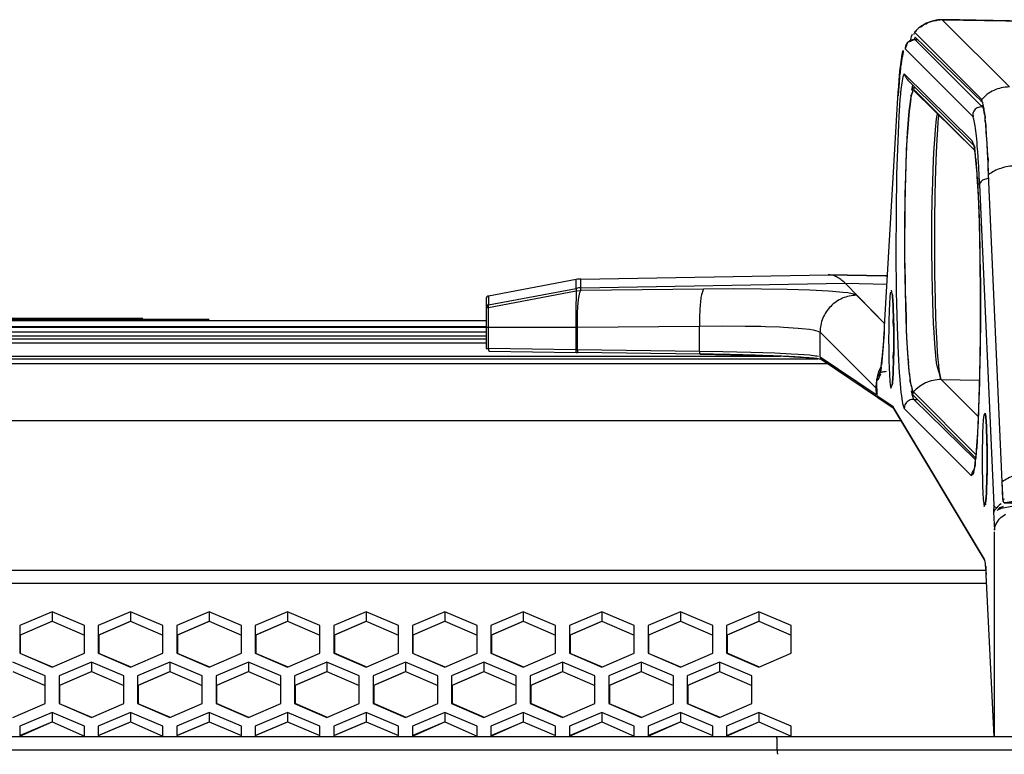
# Model space of a CAD drawing. Header units: millimetres. Extents: x -789 to 806, y 40 to 243.
# Tile 22 of 27: x 523 to 630, y 161 to 241. Entities that reach past the tile are written whole.
import ezdxf

# ---------------------------------------------------------------- set-up
doc = ezdxf.new("R2010")
doc.units = ezdxf.units.MM

# ---------------------------------------------------------------- blocks, each defined once
blk = doc.blocks.new('Abdeckung-1__10', base_point=(618.44, 55.22))
at = {"color": 7, "linetype": 'Continuous'}
for p, q in [((618.81, 236.52), (618.91, 237.11)), ((618.69, 235.57), (618.71, 235.74)), ((618.71, 235.74), (618.81, 236.52)), ((618.52, 233.66), (618.61, 234.79)), ((618.44, 232.36), (618.51, 233.41))]:
    blk.add_line(p, q, dxfattribs=at)
blk = doc.blocks.new('Abdeckung-2__14', base_point=(616.12, 55.22))
at = {"color": 7, "linetype": 'Continuous'}
for p, q in [((619.46, 238.35), (619.23, 237.68)), ((620.28, 238.68), (619.46, 238.35)), ((620.64, 238.66), (620.28, 238.68)), ((618.87, 236.66), (618.79, 236.04)), ((618.81, 236.52), (618.91, 237.11)), ((618.92, 236.87), (618.87, 236.66)), ((618.99, 237.3), (618.92, 236.87)), ((619.01, 237.5), (618.99, 237.3)), ((618.61, 234.79), (618.69, 235.57)), ((618.71, 235.74), (618.68, 235.05)), ((618.69, 235.57), (618.71, 235.74)), ((618.71, 235.74), (618.81, 236.52)), ((618.79, 236.04), (618.71, 235.74)), ((618.52, 233.66), (618.61, 234.79)), ((618.61, 234.79), (618.57, 233.89)), ((618.68, 235.05), (618.61, 234.79)), ((618.44, 232.36), (618.52, 233.66)), ((618.52, 233.66), (618.48, 232.58)), ((618.57, 233.89), (618.52, 233.66)), ((619.51, 234.29), (619.66, 234.13)), ((619.51, 234.29), (626.68, 227.19)), ((617, 207.65), (618.44, 232.36)), ((626.68, 227.19), (626.49, 227.72)), ((626.76, 227), (626.63, 227.39)), ((626.84, 226.11), (626.68, 227.19)), ((626.68, 227.19), (626.76, 227)), ((626.84, 226.11), (626.76, 227)), ((626.85, 225.98), (626.84, 226.11)), ((626.85, 225.98), (626.84, 226.11)), ((627.01, 224.14), (626.85, 225.98)), ((626.91, 225.7), (626.85, 225.98)), ((627.01, 224.14), (626.91, 225.7)), ((627.03, 223.86), (627.01, 224.14)), ((627.03, 223.86), (627.01, 224.14)), ((627.15, 221.74), (627.03, 223.86)), ((627.07, 223.62), (627.03, 223.86)), ((627.15, 221.74), (627.07, 223.62)), ((627.19, 220.82), (627.15, 221.74)), ((627.19, 220.82), (627.15, 221.74)), ((627.26, 218.88), (627.19, 220.82)), ((627.22, 220.64), (627.19, 220.82)), ((627.26, 218.88), (627.22, 220.64)), ((627.35, 215.09), (627.26, 218.88)), ((627.29, 218.63), (627.26, 218.88)), ((627.35, 215.09), (627.29, 218.63)), ((627.39, 210.83), (627.35, 215.09)), ((627.41, 212.19), (627.35, 215.09)), ((627.41, 208.66), (627.41, 212.19)), ((617.82, 211.16), (617.78, 211.38)), ((617.84, 210.98), (617.82, 211.16)), ((617.82, 211.16), (617.84, 210.98)), ((617.89, 210.36), (617.84, 210.98)), ((617.84, 210.98), (617.89, 210.36)), ((617.91, 209.99), (617.89, 210.36)), ((617.89, 210.36), (617.91, 209.99)), ((617.93, 209.54), (617.91, 209.99)), ((617.91, 209.99), (617.93, 209.54)), ((627.38, 206.48), (627.39, 210.83)), ((617.96, 208.55), (617.93, 209.54)), ((617.93, 209.54), (617.96, 208.55)), ((617.98, 207.43), (617.96, 208.55)), ((617.96, 208.55), (617.98, 207.43)), ((627.39, 205.14), (627.41, 208.66)), ((616.89, 205.59), (616.98, 206.85)), ((616.98, 206.85), (617, 207.65)), ((617.99, 206.22), (617.98, 207.43)), ((617.98, 207.43), (617.99, 206.22)), ((617.98, 205.02), (617.99, 206.22)), ((617.99, 206.22), (617.98, 205.02)), ((627.32, 202.35), (627.38, 206.48)), ((616.78, 204.28), (616.83, 205.14)), ((616.83, 205.14), (616.88, 205.45)), ((616.88, 205.45), (616.89, 205.59)), ((617.96, 203.9), (617.98, 205.02)), ((617.98, 205.02), (617.96, 203.9)), ((627.32, 202.35), (627.39, 205.14)), ((616.68, 203.45), (616.73, 203.84)), ((616.73, 203.84), (616.78, 204.28)), ((617.93, 202.91), (617.96, 203.9)), ((617.96, 203.9), (617.93, 202.91)), ((616.54, 202.63), (616.35, 202.55)), ((616.54, 202.63), (616.62, 202.9)), ((616.62, 202.9), (616.65, 203.17)), ((616.65, 203.17), (616.64, 203.31)), ((617.91, 202.46), (617.93, 202.91)), ((617.93, 202.91), (617.91, 202.46)), ((616.18, 202.09), (616.12, 201.73)), ((616.12, 201.73), (616.15, 200.12)), ((616.22, 202.38), (616.18, 202.09)), ((616.36, 202.4), (616.22, 202.38)), ((616.56, 202.46), (616.44, 202.21)), ((616.44, 202.21), (616.56, 202.46)), ((617.82, 201.29), (617.84, 201.47)), ((617.84, 201.47), (617.82, 201.29)), ((617.84, 201.47), (617.89, 202.09)), ((617.89, 202.09), (617.84, 201.47)), ((617.89, 202.09), (617.91, 202.46)), ((617.91, 202.46), (617.89, 202.09)), ((627.21, 198.73), (627.32, 202.35)), ((627.21, 198.73), (627.32, 201.56)), ((627.32, 201.56), (627.32, 202.35)), ((617.67, 200.94), (617.82, 201.29)), ((616.15, 200.12), (616.3, 199.86)), ((617.98, 198.76), (616.3, 199.86)), ((627.87, 182.25), (617.98, 198.76)), ((627.13, 196.95), (627.21, 198.73)), ((627.16, 197.14), (627.21, 198.73)), ((627.95, 197.87), (627.89, 198.24)), ((627.95, 197.87), (627.89, 198.24)), ((627.89, 198.24), (627.95, 197.87)), ((627.99, 197.27), (627.95, 197.87)), ((627.95, 197.87), (627.99, 197.27)), ((628.02, 196.87), (627.99, 197.27)), ((627.99, 197.27), (628.02, 196.87)), ((627.08, 196.1), (627.13, 196.95)), ((627.08, 196.1), (627.13, 196.95)), ((627.13, 196.95), (627.16, 197.14)), ((628.04, 196.48), (628.02, 196.87)), ((628.02, 196.87), (628.04, 196.48)), ((628.07, 195.51), (628.04, 196.48)), ((628.04, 196.48), (628.07, 195.51)), ((626.95, 194.25), (627.08, 196.1)), ((627, 194.5), (627.08, 196.1)), ((628.09, 194.41), (628.07, 195.51)), ((628.07, 195.51), (628.09, 194.41)), ((626.85, 193.2), (626.93, 193.99)), ((626.9, 193.39), (626.93, 193.99)), ((626.93, 193.99), (626.95, 194.25)), ((626.93, 193.99), (626.95, 194.25)), ((626.95, 194.25), (627, 194.5)), ((628.1, 193.22), (628.09, 194.41)), ((628.09, 194.41), (628.1, 193.22)), ((626.76, 192.48), (626.85, 193.2)), ((626.82, 192.62), (626.85, 193.2)), ((626.85, 193.2), (626.9, 193.39)), ((628.09, 192.04), (628.1, 193.22)), ((628.1, 193.22), (628.09, 192.04)), ((626.53, 191.98), (626.64, 191.81)), ((626.64, 191.81), (626.76, 192.48)), ((626.71, 192.19), (626.82, 192.62)), ((628.07, 190.94), (628.09, 192.04)), ((628.09, 192.04), (628.07, 190.94)), ((628.04, 189.97), (628.07, 190.94)), ((628.07, 190.94), (628.04, 189.97)), ((628.02, 189.58), (628.04, 189.97)), ((628.04, 189.97), (628.02, 189.58)), ((627.93, 188.45), (627.99, 189.18)), ((627.99, 189.18), (627.97, 188.62)), ((627.99, 189.18), (628.02, 189.58)), ((628.02, 189.58), (627.99, 189.18)), ((627.78, 188.14), (627.93, 188.45)), ((627.93, 188.45), (627.92, 188.31)), ((627.92, 188.31), (627.93, 188.45)), ((628.89, 188.11), (628.81, 188.27)), ((629.16, 187.99), (628.89, 188.11)), ((629.44, 187.98), (629.82, 188.14)), ((629.44, 187.98), (629.66, 188.07)), ((629.66, 188.07), (629.44, 187.98)), ((629.82, 188.14), (629.66, 188.07)), ((628.87, 185.4), (628.87, 163.22)), ((627.94, 181.66), (627.94, 181.52)), ((627.94, 181.52), (627.97, 181.18)), ((627.97, 181.18), (627.99, 180.77)), ((628.87, 163.22), (627.99, 180.77))]:
    blk.add_line(p, q, dxfattribs=at)
at = {"color": 1, "linetype": 'Continuous'}
for p, q in [((619.23, 237.68), (626.6, 230.31)), ((627.55, 231.41), (620.28, 238.68)), ((620.28, 238.68), (620.64, 238.66)), ((618.91, 237.11), (619.01, 237.5)), ((618.98, 234.64), (618.85, 233.98)), ((619.03, 234.83), (618.98, 234.64)), ((619.1, 234.97), (619.03, 234.83)), ((626.49, 227.72), (619.1, 234.97)), ((618.85, 233.98), (618.76, 233.26)), ((619.94, 233.22), (620.05, 233.73)), ((617, 207.65), (618.44, 232.36)), ((618.68, 232.46), (618.66, 232.2)), ((618.76, 233.26), (618.68, 232.46)), ((618.66, 232.2), (618.53, 230.35)), ((618.53, 230.35), (618.49, 229.5)), ((618.49, 229.5), (618.41, 227.72)), ((618.41, 227.72), (618.3, 224.1)), ((618.3, 224.1), (618.23, 219.97)), ((627.28, 222.99), (628.81, 188.27)), ((618.23, 219.97), (618.22, 215.63)), ((618.22, 215.63), (618.26, 211.36)), ((617.61, 211.24), (617.56, 210.77)), ((617.78, 211.38), (617.61, 211.24)), ((617.78, 211.38), (617.73, 211.56)), ((618.26, 211.36), (618.35, 207.57)), ((617.52, 210.12), (617.48, 209.33)), ((617.56, 210.77), (617.52, 210.12)), ((617.48, 209.33), (617.45, 208.25)), ((617.45, 208.25), (617.44, 207.28)), ((617.94, 208.08), (617.96, 208.69)), ((617.98, 207.43), (617.94, 208.08)), ((617.44, 207.28), (617.43, 206.22)), ((617.99, 206.22), (617.98, 207.43)), ((618.35, 207.57), (618.42, 205.63)), ((617.43, 206.22), (617.44, 205.17)), ((617.98, 205.02), (617.99, 206.22)), ((617.44, 205.17), (617.46, 203.96)), ((617.94, 204.37), (617.98, 205.02)), ((618.42, 205.63), (618.46, 204.71)), ((618.46, 204.71), (618.58, 202.59)), ((617.46, 203.96), (617.48, 203.12)), ((617.96, 203.9), (617.94, 204.37)), ((617.48, 203.12), (617.51, 202.45)), ((618.58, 202.59), (618.6, 202.31)), ((617.51, 202.45), (617.56, 201.68)), ((617.56, 201.68), (617.6, 201.29)), ((618.6, 202.31), (618.76, 200.48)), ((617.6, 201.29), (617.67, 200.94)), ((618.76, 200.48), (618.78, 200.34)), ((620.01, 200.15), (619.92, 200.64)), ((617.94, 198.91), (616.15, 200.12)), ((618.78, 200.34), (618.94, 199.27)), ((620.17, 199.73), (620.01, 200.15)), ((620.17, 199.73), (620.54, 199.71)), ((626.85, 193.2), (620.17, 199.73)), ((627.81, 182.44), (617.94, 198.91)), ((618.94, 199.27), (619.12, 198.74)), ((619.12, 198.74), (626.39, 191.46)), ((627.89, 198.24), (627.73, 198.01)), ((627.68, 197.52), (627.64, 196.88)), ((627.73, 198.01), (627.68, 197.52)), ((627.64, 196.88), (627.6, 196.06)), ((627.58, 195.16), (627.56, 194.55)), ((627.6, 196.06), (627.58, 195.16)), ((628.07, 195.01), (628.07, 195.28)), ((627.56, 194.55), (627.56, 193.22)), ((628.09, 194.41), (628.07, 195.01)), ((628.1, 193.22), (628.09, 194.41)), ((627.56, 193.22), (627.56, 191.9)), ((628.09, 192.04), (628.1, 193.22)), ((627.56, 191.9), (627.58, 191.29)), ((628.07, 191.35), (628.09, 192.04)), ((626.39, 191.6), (626.58, 191.63)), ((626.58, 191.63), (626.64, 191.81)), ((627.58, 191.29), (627.6, 190.39)), ((628.07, 191.16), (628.07, 191.35)), ((627.6, 190.39), (627.63, 189.59)), ((627.63, 189.59), (627.68, 188.93)), ((627.68, 188.93), (627.72, 188.45)), ((627.72, 188.45), (627.78, 188.14)), ((628.81, 188.27), (628.79, 187.52)), ((629.24, 188.13), (629.16, 187.99)), ((629.18, 187.73), (629.64, 187.94)), ((629.45, 188.32), (629.24, 188.13)), ((629.31, 187.9), (629.44, 187.98)), ((629.61, 188.41), (629.45, 188.32)), ((629.64, 187.94), (630.75, 188.17)), ((628.79, 187.52), (628.88, 185.57)), ((629.03, 186.17), (629.41, 186.76)), ((629.41, 186.76), (629.57, 186.93)), ((629.57, 186.93), (630.08, 187.32)), ((628.88, 185.57), (628.93, 185.91)), ((628.93, 185.91), (629.03, 186.17)), ((628.87, 163.22), (627.99, 180.77))]:
    blk.add_line(p, q, dxfattribs=at)
for points in [[(620.28, 238.68), (620.01, 238.66), (619.76, 238.56), (619.54, 238.41), (619.37, 238.2), (619.26, 237.95), (619.23, 237.68)], [(619.1, 234.97), (619.18, 234.83), (619.29, 234.61), (619.36, 234.48), (619.51, 234.29)], [(627.55, 231.41), (627.28, 231.38), (627.03, 231.29), (626.81, 231.13), (626.65, 230.92), (626.55, 230.66), (626.6, 230.31)], [(627.28, 222.99), (627.18, 225.04), (627.06, 226.81), (626.93, 228.25), (626.79, 229.34), (626.66, 230.05), (626.6, 230.31)], [(628.33, 223.63), (628.07, 223.61), (627.82, 223.55), (627.61, 223.45), (627.44, 223.31), (627.32, 223.12), (627.28, 222.99)], [(617.18, 202.73), (616.91, 202.71), (616.68, 202.66), (616.46, 202.5), (616.27, 202.24), (616.16, 202), (616.12, 201.73)], [(616.12, 201.73), (616.24, 201.81), (616.44, 202.21)], [(620.17, 199.73), (619.9, 199.71), (619.65, 199.62), (619.43, 199.46), (619.26, 199.25), (619.16, 199), (619.12, 198.74)], [(626.71, 192.19), (626.61, 192.07), (626.48, 191.86), (626.42, 191.66), (626.39, 191.46)]]:
    blk.add_spline(points, degree=3, dxfattribs=at)
at = {"color": 7, "linetype": 'Continuous'}
for points in [[(616.44, 202.21), (616.59, 203.03), (616.74, 204.22), (616.88, 205.77), (617, 207.65)], [(629.16, 187.99), (628.9, 187.73), (628.79, 187.52)], [(627.99, 180.77), (627.96, 181.33), (627.92, 181.79), (627.88, 182.15), (627.81, 182.44)]]:
    blk.add_spline(points, degree=3, dxfattribs=at)
blk = doc.blocks.new('Griff-2__15', base_point=(619.15, 55.29))
at = {"color": 7, "linetype": 'Continuous'}
for p, q in [((620.47, 239.74), (620.74, 239.98)), ((620.74, 239.98), (620.9, 240.05)), ((620.9, 240.05), (621.35, 240.37)), ((621.35, 240.37), (621.49, 240.39)), ((621.49, 240.39), (621.67, 240.53)), ((621.67, 240.53), (622.02, 240.64)), ((622.02, 240.64), (622.38, 240.76)), ((622.38, 240.76), (622.63, 240.73)), ((622.63, 240.73), (622.77, 240.82)), ((622.77, 240.82), (623.02, 240.83)), ((625.12, 240.8), (623.24, 240.83)), ((650.57, 240.36), (625.12, 240.8)), ((619.8, 238.45), (619.88, 238.87)), ((619.88, 238.87), (619.91, 239)), ((619.91, 239), (620.01, 239.28)), ((620.29, 238.93), (627.63, 231.85)), ((620.18, 233.5), (619.98, 233.37)), ((620, 232.98), (619.8, 232.51)), ((619.98, 233.37), (620, 232.98)), ((620.4, 233.01), (620.12, 233.2)), ((626.76, 226.66), (620.4, 233.01)), ((619.75, 231.67), (619.66, 230.92)), ((619.84, 232.28), (619.75, 231.67)), ((627.57, 231.63), (627.67, 231.26)), ((619.66, 230.92), (619.58, 230.04)), ((627.67, 231.26), (627.77, 230.65)), ((627.77, 230.65), (627.88, 230.35)), ((627.88, 230.35), (627.86, 229.87)), ((619.58, 230.04), (619.51, 229.09)), ((627.86, 229.87), (627.96, 229.42)), ((627.96, 229.42), (627.97, 228.6)), ((619.51, 229.09), (619.39, 227.77)), ((627.97, 228.6), (627.99, 228.3)), ((627.99, 228.3), (628.05, 227.42)), ((619.39, 227.77), (619.34, 226.78)), ((628.05, 227.42), (628.13, 226.1)), ((619.34, 226.78), (619.28, 224.96)), ((628.13, 226.1), (628.19, 225.72)), ((619.28, 224.96), (619.24, 223.89)), ((628.17, 225.14), (628.16, 224.96)), ((628.16, 224.96), (628.17, 224.49)), ((628.19, 225.72), (628.17, 225.14)), ((619.24, 223.89), (619.2, 221.96)), ((628.17, 224.49), (628.26, 224.07)), ((629.72, 190.8), (628.26, 224.07)), ((619.2, 221.96), (619.2, 219.31)), ((619.2, 219.31), (619.15, 217.13)), ((619.15, 217.13), (619.16, 214.17)), ((619.16, 214.17), (619.21, 212.93)), ((619.21, 212.93), (619.21, 211.31)), ((619.21, 211.31), (619.28, 209.91)), ((619.28, 209.91), (619.32, 208.43)), ((619.32, 208.43), (619.34, 207.03)), ((619.34, 207.03), (619.36, 206.58)), ((619.36, 206.58), (619.4, 205.77)), ((619.4, 205.77), (619.43, 205.37)), ((619.43, 205.37), (619.47, 204.62)), ((619.47, 204.62), (619.5, 204.26)), ((619.5, 204.26), (619.58, 203.68)), ((619.55, 203.53), (619.57, 203.28)), ((619.57, 203.28), (619.62, 202.67)), ((619.69, 202.51), (619.71, 201.89)), ((619.71, 201.89), (619.74, 201.71)), ((619.74, 201.71), (619.9, 201.13)), ((619.9, 201.13), (620.02, 200.69)), ((620.02, 200.69), (620.04, 200.4)), ((620.05, 200.24), (626.87, 193.38)), ((629.82, 188.66), (629.72, 190.8)), ((629.93, 188.52), (635.87, 188.31))]:
    blk.add_line(p, q, dxfattribs=at)
at = {"color": 1, "linetype": 'Continuous'}
for p, q in [((623.24, 240.83), (651.83, 240.33)), ((630.51, 233.56), (623.24, 240.83)), ((630.51, 233.56), (623.24, 240.83)), ((627.51, 232.2), (620.23, 239.47)), ((619.84, 232.28), (619.93, 232.74)), ((619.93, 232.74), (620, 232.98)), ((620, 232.98), (620.12, 233.2)), ((620.12, 233.2), (626.76, 226.66)), ((619.66, 230.92), (619.75, 231.67)), ((619.75, 231.67), (619.79, 231.96)), ((619.79, 231.96), (619.84, 232.28)), ((619.58, 230.04), (619.66, 230.92)), ((622.63, 230.09), (622.68, 230.45)), ((622.68, 230.45), (622.72, 230.69)), ((622.84, 230.45), (622.8, 230.08)), ((619.51, 229.09), (619.58, 230.04)), ((622.51, 228.95), (622.63, 230.09)), ((622.77, 229.76), (622.71, 228.94)), ((622.8, 230.08), (622.77, 229.76)), ((619.4, 227.1), (619.48, 228.62)), ((619.48, 228.62), (619.51, 229.09)), ((622.43, 227.87), (622.51, 228.95)), ((622.71, 228.94), (622.64, 227.86)), ((619.33, 225.32), (619.4, 227.1)), ((622.34, 226.46), (622.43, 227.87)), ((622.64, 227.86), (622.57, 226.45)), ((622.25, 224.63), (622.34, 226.46)), ((622.57, 226.45), (622.5, 224.62)), ((619.24, 222.42), (619.33, 225.32)), ((622.2, 223.2), (622.25, 224.63)), ((622.5, 224.62), (622.43, 221.96)), ((629.72, 190.8), (628.26, 224.07)), ((622.15, 221.4), (622.2, 223.2)), ((619.2, 219.31), (619.24, 222.42)), ((622.43, 221.96), (622.4, 219.11)), ((622.12, 219.12), (622.15, 221.4)), ((619.19, 216.11), (619.2, 219.31)), ((622.11, 216.18), (622.12, 219.12)), ((622.4, 219.11), (622.39, 216.18)), ((619.21, 212.93), (619.19, 216.11)), ((622.14, 213.26), (622.11, 216.18)), ((622.39, 216.18), (622.41, 213.27)), ((622.21, 210.2), (622.14, 213.26)), ((622.41, 213.27), (622.46, 210.5)), ((619.28, 209.91), (619.21, 212.93)), ((622.3, 207.96), (622.21, 210.2)), ((622.46, 210.5), (622.52, 208.54)), ((619.32, 208.43), (619.28, 209.91)), ((619.41, 206.4), (619.32, 208.43)), ((622.35, 207), (622.3, 207.96)), ((622.52, 208.54), (622.58, 207)), ((622.43, 205.78), (622.35, 207)), ((622.58, 207), (622.64, 205.78)), ((619.5, 204.77), (619.41, 206.4)), ((622.54, 204.44), (622.43, 205.78)), ((622.64, 205.78), (622.7, 204.85)), ((619.58, 203.68), (619.5, 204.77)), ((622.7, 204.85), (622.77, 204.03)), ((619.66, 202.86), (619.58, 203.68)), ((622.59, 204.02), (622.54, 204.44)), ((622.66, 203.46), (622.59, 204.02)), ((622.77, 204.03), (622.82, 203.48)), ((619.69, 202.51), (619.66, 202.86)), ((619.75, 202.05), (619.69, 202.51)), ((622.97, 202.37), (622.66, 203.46)), ((622.82, 203.48), (622.83, 203.33)), ((622.83, 203.33), (622.91, 202.76)), ((622.91, 202.76), (622.97, 202.37)), ((619.83, 201.48), (619.75, 202.05)), ((619.9, 201.13), (619.83, 201.48)), ((622.97, 202.37), (623.05, 202.04)), ((623.05, 202.04), (622.97, 202.37)), ((623.05, 202.04), (623.13, 201.89)), ((623.13, 201.89), (623.05, 202.04)), ((623.13, 201.89), (627.23, 201.81)), ((623.13, 201.89), (627.17, 197.85)), ((627.17, 197.85), (623.13, 201.89)), ((620.02, 200.69), (619.93, 200.98)), ((620.12, 200.53), (620.02, 200.69)), ((626.91, 193.74), (620.12, 200.53)), ((629.8, 188.89), (629.72, 190.8)), ((629.97, 188.94), (629.8, 188.89)), ((635.87, 188.31), (629.93, 188.52))]:
    blk.add_line(p, q, dxfattribs=at)
for points in [[(622.02, 240.64), (621.51, 240.44), (621.04, 240.18), (620.61, 239.85), (620.23, 239.47)], [(620.23, 239.47), (620.23, 239.46), (620.19, 239.35), (620.15, 239.24), (620.15, 239.23)], [(620.23, 239.47), (620.23, 239.46), (620.19, 239.35), (620.15, 239.24), (620.15, 239.23)], [(620.29, 238.93), (620.25, 238.83), (620.18, 238.62)], [(620.18, 233.5), (620.17, 233.49), (620.15, 233.35), (620.13, 233.22), (620.12, 233.2)], [(620.18, 233.5), (620.17, 233.49), (620.15, 233.35), (620.13, 233.22), (620.12, 233.2)], [(630.51, 233.56), (629.62, 233.45), (628.83, 233.18), (628.11, 232.76), (627.51, 232.2)], [(627.51, 232.2), (627.5, 232.18), (627.46, 232.06), (627.43, 231.95), (627.42, 231.93)], [(627.51, 232.2), (627.5, 232.18), (627.46, 232.06), (627.43, 231.95), (627.42, 231.93)], [(628.26, 224.07), (628.15, 226.35), (628.04, 228.26), (627.92, 229.82), (627.79, 231.01), (627.67, 231.64), (627.51, 232.2)], [(631.18, 225.01), (630.36, 224.93), (629.58, 224.74), (628.87, 224.45), (628.26, 224.07)], [(623.13, 201.89), (622.24, 201.78), (621.44, 201.51), (620.73, 201.09), (620.12, 200.53)], [(620.12, 200.53), (620.08, 200.45), (620.04, 200.32), (620.04, 200.25), (620.05, 200.24)], [(620.12, 200.53), (620.08, 200.45), (620.04, 200.32), (620.04, 200.25), (620.05, 200.24)], [(632.64, 191.74), (631.82, 191.66), (631.04, 191.47), (630.33, 191.18), (629.72, 190.8)], [(629.8, 188.89), (629.8, 188.88), (629.81, 188.77), (629.83, 188.66), (629.88, 188.59), (629.92, 188.53), (629.93, 188.52)], [(629.8, 188.89), (629.81, 188.86), (629.82, 188.66)], [(630.8, 188.66), (630.38, 188.58), (629.93, 188.52)]]:
    blk.add_spline(points, degree=3, dxfattribs=at)
at = {"color": 7, "linetype": 'Continuous'}
blk.add_spline([(623.24, 240.83), (622.59, 240.78), (622.02, 240.64)], degree=3, dxfattribs=at)
blk = doc.blocks.new('Gehaeusedeckel-oben__16', base_point=(-611.29, 163.27))
at = {"color": 1, "linetype": 'Continuous'}
for p, q in [((610.89, 203.56), (-594.14, 203.56)), ((618.78, 197.42), (97.45, 197.42)), ((618.78, 197.42), (97.45, 197.42)), ((-611.21, 181.24), (627.96, 181.24)), ((-611.29, 179.83), (628.03, 179.83))]:
    blk.add_line(p, q, dxfattribs=at)
at = {"color": 7, "linetype": 'Continuous'}
for p, q in [((610.89, 203.56), (-594.14, 203.56)), ((526.88, 176.74), (523.38, 175.25)), ((530.38, 175.25), (526.88, 176.74)), ((526.88, 176.74), (526.88, 175.72)), ((535.38, 176.74), (531.88, 175.25)), ((535.38, 176.74), (535.38, 175.72)), ((538.88, 175.25), (535.38, 176.74)), ((543.88, 176.74), (540.38, 175.25)), ((543.88, 176.74), (543.88, 175.72)), ((547.38, 175.25), (543.88, 176.74)), ((552.38, 176.74), (548.88, 175.25)), ((555.88, 175.25), (552.38, 176.74)), ((552.38, 176.74), (552.38, 175.72)), ((560.88, 176.74), (557.38, 175.25)), ((564.38, 175.25), (560.88, 176.74)), ((560.88, 176.74), (560.88, 175.72)), ((569.38, 176.74), (565.88, 175.25)), ((569.38, 176.74), (569.38, 175.72)), ((572.88, 175.25), (569.38, 176.74)), ((577.88, 176.74), (574.38, 175.25)), ((577.88, 176.74), (577.88, 175.72)), ((581.38, 175.25), (577.88, 176.74)), ((586.38, 176.74), (582.88, 175.25)), ((586.38, 176.74), (586.38, 175.72)), ((589.88, 175.25), (586.38, 176.74)), ((594.89, 176.74), (591.39, 175.25)), ((598.39, 175.25), (594.89, 176.74)), ((594.89, 176.74), (594.89, 175.72)), ((603.39, 176.74), (599.89, 175.25)), ((606.89, 175.25), (603.39, 176.74)), ((603.39, 176.74), (603.39, 175.72)), ((523.38, 174.22), (526.88, 175.72)), ((523.38, 175.25), (523.38, 172.24)), ((526.88, 175.72), (530.38, 174.22)), ((530.38, 172.24), (530.38, 175.25)), ((531.88, 174.22), (535.38, 175.72)), ((531.88, 175.25), (531.88, 172.24)), ((535.38, 175.72), (538.88, 174.22)), ((538.88, 172.24), (538.88, 175.25)), ((540.38, 174.22), (543.88, 175.72)), ((540.38, 175.25), (540.38, 172.24)), ((543.88, 175.72), (547.38, 174.22)), ((547.38, 172.24), (547.38, 175.25)), ((548.88, 174.22), (552.38, 175.72)), ((548.88, 175.25), (548.88, 172.24)), ((552.38, 175.72), (555.88, 174.22)), ((555.88, 172.24), (555.88, 175.25)), ((557.38, 174.22), (560.88, 175.72)), ((557.38, 175.25), (557.38, 172.24)), ((560.88, 175.72), (564.38, 174.22)), ((564.38, 172.24), (564.38, 175.25)), ((565.88, 174.22), (569.38, 175.72)), ((565.88, 175.25), (565.88, 172.24)), ((569.38, 175.72), (572.88, 174.22)), ((572.88, 172.24), (572.88, 175.25)), ((574.38, 174.22), (577.88, 175.72)), ((574.38, 175.25), (574.38, 172.24)), ((577.88, 175.72), (581.38, 174.22)), ((581.38, 172.24), (581.38, 175.25)), ((582.88, 174.22), (586.38, 175.72)), ((582.88, 175.25), (582.88, 172.24)), ((586.38, 175.72), (589.88, 174.22)), ((589.88, 172.24), (589.88, 175.25)), ((591.39, 174.22), (594.89, 175.72)), ((591.39, 175.25), (591.39, 172.24)), ((594.89, 175.72), (598.39, 174.22)), ((598.39, 172.24), (598.39, 175.25)), ((599.89, 174.22), (603.39, 175.72)), ((599.89, 175.25), (599.89, 172.24)), ((603.39, 175.72), (606.89, 174.22)), ((606.89, 172.24), (606.89, 175.25)), ((523.38, 172.24), (526.88, 170.75)), ((526.88, 170.75), (530.38, 172.24)), ((531.88, 172.24), (535.38, 170.75)), ((535.38, 170.75), (538.88, 172.24)), ((540.38, 172.24), (543.88, 170.75)), ((543.88, 170.75), (547.38, 172.24)), ((548.88, 172.24), (552.38, 170.75)), ((552.38, 170.75), (555.88, 172.24)), ((557.38, 172.24), (560.88, 170.75)), ((560.88, 170.75), (564.38, 172.24)), ((565.88, 172.24), (569.38, 170.75)), ((569.38, 170.75), (572.88, 172.24)), ((574.38, 172.24), (577.88, 170.75)), ((577.88, 170.75), (581.38, 172.24)), ((582.88, 172.24), (586.38, 170.75)), ((586.38, 170.75), (589.88, 172.24)), ((591.39, 172.24), (594.89, 170.75)), ((594.89, 170.75), (598.39, 172.24)), ((599.89, 172.24), (603.39, 170.75)), ((603.39, 170.75), (606.89, 172.24)), ((526.13, 169.79), (522.63, 171.28)), ((531.13, 171.28), (527.63, 169.79)), ((531.13, 171.28), (531.13, 170.26)), ((534.63, 169.79), (531.13, 171.28)), ((539.63, 171.28), (536.13, 169.79)), ((543.13, 169.79), (539.63, 171.28)), ((539.63, 171.28), (539.63, 170.26)), ((548.13, 171.28), (544.63, 169.79)), ((551.63, 169.79), (548.13, 171.28)), ((548.13, 171.28), (548.13, 170.26)), ((556.63, 171.28), (553.13, 169.79)), ((556.63, 171.28), (556.63, 170.26)), ((560.13, 169.79), (556.63, 171.28)), ((565.13, 171.28), (561.63, 169.79)), ((565.13, 171.28), (565.13, 170.26)), ((568.63, 169.79), (565.13, 171.28)), ((573.63, 171.28), (570.13, 169.79)), ((573.63, 171.28), (573.63, 170.26)), ((577.13, 169.79), (573.63, 171.28)), ((582.13, 171.28), (578.63, 169.79)), ((582.13, 171.28), (582.13, 170.26)), ((585.63, 169.79), (582.13, 171.28)), ((590.64, 171.28), (587.14, 169.79)), ((594.14, 169.79), (590.64, 171.28)), ((590.64, 171.28), (590.64, 170.26)), ((599.14, 171.28), (595.64, 169.79)), ((599.14, 171.28), (599.14, 170.26)), ((602.64, 169.79), (599.14, 171.28)), ((522.63, 170.26), (526.13, 168.77)), ((526.13, 166.8), (526.13, 169.79)), ((527.63, 168.77), (531.13, 170.26)), ((527.63, 169.79), (527.63, 166.8)), ((531.13, 170.26), (534.63, 168.77)), ((534.63, 166.8), (534.63, 169.79)), ((536.13, 168.77), (539.63, 170.26)), ((536.13, 169.79), (536.13, 166.8)), ((539.63, 170.26), (543.13, 168.77)), ((543.13, 166.8), (543.13, 169.79)), ((544.63, 168.77), (548.13, 170.26)), ((544.63, 169.79), (544.63, 166.8)), ((548.13, 170.26), (551.63, 168.77)), ((551.63, 166.8), (551.63, 169.79)), ((553.13, 168.77), (556.63, 170.26)), ((553.13, 169.79), (553.13, 166.8)), ((556.63, 170.26), (560.13, 168.77)), ((560.13, 166.8), (560.13, 169.79)), ((561.63, 168.77), (565.13, 170.26)), ((561.63, 169.79), (561.63, 166.8)), ((565.13, 170.26), (568.63, 168.77)), ((568.63, 166.8), (568.63, 169.79)), ((570.13, 168.77), (573.63, 170.26)), ((570.13, 169.79), (570.13, 166.8)), ((573.63, 170.26), (577.13, 168.77)), ((577.13, 166.8), (577.13, 169.79)), ((578.63, 168.77), (582.13, 170.26)), ((578.63, 169.79), (578.63, 166.8)), ((582.13, 170.26), (585.63, 168.77)), ((585.63, 166.8), (585.63, 169.79)), ((587.14, 168.77), (590.64, 170.26)), ((587.14, 169.79), (587.14, 166.8)), ((590.64, 170.26), (594.14, 168.77)), ((594.14, 166.8), (594.14, 169.79)), ((595.64, 168.77), (599.14, 170.26)), ((595.64, 169.79), (595.64, 166.8)), ((599.14, 170.26), (602.64, 168.77)), ((602.64, 166.8), (602.64, 169.79)), ((522.63, 165.31), (526.13, 166.8)), ((527.63, 166.8), (531.13, 165.31)), ((531.13, 165.31), (534.63, 166.8)), ((536.13, 166.8), (539.63, 165.31)), ((539.63, 165.31), (543.13, 166.8)), ((544.63, 166.8), (548.13, 165.31)), ((548.13, 165.31), (551.63, 166.8)), ((553.13, 166.8), (556.63, 165.31)), ((556.63, 165.31), (560.13, 166.8)), ((561.63, 166.8), (565.13, 165.31)), ((565.13, 165.31), (568.63, 166.8)), ((570.13, 166.8), (573.63, 165.31)), ((573.63, 165.31), (577.13, 166.8)), ((578.63, 166.8), (582.13, 165.31)), ((582.13, 165.31), (585.63, 166.8)), ((587.14, 166.8), (590.64, 165.31)), ((590.64, 165.31), (594.14, 166.8)), ((595.64, 166.8), (599.14, 165.31)), ((599.14, 165.31), (602.64, 166.8)), ((526.88, 165.84), (523.38, 164.35)), ((526.88, 165.84), (526.88, 164.82)), ((530.38, 164.35), (526.88, 165.84)), ((535.38, 165.84), (531.88, 164.35)), ((535.38, 165.84), (535.38, 164.82)), ((538.88, 164.35), (535.38, 165.84)), ((543.88, 165.84), (540.38, 164.35)), ((547.38, 164.35), (543.88, 165.84)), ((543.88, 165.84), (543.88, 164.82)), ((552.38, 165.84), (548.88, 164.35)), ((555.88, 164.35), (552.38, 165.84)), ((552.38, 165.84), (552.38, 164.82)), ((560.88, 165.84), (557.38, 164.35)), ((564.38, 164.35), (560.88, 165.84)), ((560.88, 165.84), (560.88, 164.82)), ((569.38, 165.84), (565.88, 164.35)), ((569.38, 165.84), (569.38, 164.82)), ((572.88, 164.35), (569.38, 165.84)), ((577.88, 165.84), (574.38, 164.35)), ((577.88, 165.84), (577.88, 164.82)), ((581.38, 164.35), (577.88, 165.84)), ((586.38, 165.84), (582.88, 164.35)), ((589.88, 164.35), (586.38, 165.84)), ((586.38, 165.84), (586.38, 164.82)), ((594.89, 165.84), (591.39, 164.35)), ((598.39, 164.35), (594.89, 165.84)), ((594.89, 165.84), (594.89, 164.82)), ((603.39, 165.84), (599.89, 164.35)), ((603.39, 165.84), (603.39, 164.82)), ((606.89, 164.35), (603.39, 165.84)), ((523.38, 163.28), (526.88, 164.82)), ((523.38, 164.35), (523.38, 163.28)), ((526.88, 164.82), (530.38, 163.28)), ((530.38, 163.28), (530.38, 164.35)), ((531.88, 163.33), (535.38, 164.82)), ((531.88, 164.35), (531.88, 163.33)), ((535.38, 164.82), (538.88, 163.28)), ((538.88, 163.28), (538.88, 164.35)), ((540.38, 163.33), (543.88, 164.82)), ((540.38, 164.35), (540.38, 163.33)), ((543.88, 164.82), (547.38, 163.33)), ((547.38, 163.33), (547.38, 164.35)), ((548.88, 163.33), (552.38, 164.82)), ((548.88, 164.35), (548.88, 163.33)), ((552.38, 164.82), (555.88, 163.33)), ((555.88, 163.33), (555.88, 164.35)), ((557.38, 163.33), (560.88, 164.82)), ((557.38, 164.35), (557.38, 163.33)), ((560.88, 164.82), (564.38, 163.33)), ((564.38, 163.33), (564.38, 164.35)), ((565.88, 163.28), (569.38, 164.82)), ((565.88, 164.35), (565.88, 163.28)), ((569.38, 164.82), (572.88, 163.28)), ((572.88, 163.28), (572.88, 164.35)), ((574.38, 163.28), (577.88, 164.82)), ((574.38, 164.35), (574.38, 163.28)), ((577.88, 164.82), (581.38, 163.33)), ((581.38, 163.33), (581.38, 164.35)), ((582.88, 163.28), (586.38, 164.82)), ((582.88, 164.35), (582.88, 163.28)), ((586.38, 164.82), (589.88, 163.28)), ((589.88, 163.28), (589.88, 164.35)), ((591.39, 163.28), (594.89, 164.82)), ((591.39, 164.35), (591.39, 163.28)), ((594.89, 164.82), (598.39, 163.33)), ((598.39, 163.33), (598.39, 164.35)), ((599.89, 163.28), (603.39, 164.82)), ((599.89, 164.35), (599.89, 163.28)), ((603.39, 164.82), (606.89, 163.27)), ((606.89, 163.27), (606.89, 164.35))]:
    blk.add_line(p, q, dxfattribs=at)
blk = doc.blocks.new('Gehaeusedeckel-unten-100-Jahre__17', base_point=(-224.61, 163.33))
at = {"color": 7, "linetype": 'Continuous'}
for p, q in [((526.94, 175.72), (523.44, 174.22)), ((535.44, 175.72), (531.94, 174.22)), ((543.94, 175.72), (540.44, 174.22)), ((552.44, 175.72), (548.94, 174.22)), ((560.94, 175.72), (557.44, 174.22)), ((569.44, 175.72), (565.94, 174.22)), ((577.94, 175.72), (574.44, 174.22)), ((586.45, 175.72), (582.95, 174.22)), ((594.95, 175.72), (591.45, 174.22)), ((603.45, 175.72), (599.95, 174.22)), ((523.44, 174.22), (523.44, 172.22)), ((531.94, 174.22), (531.94, 172.22)), ((540.44, 174.22), (540.44, 172.22)), ((548.94, 174.22), (548.94, 172.22)), ((557.44, 174.22), (557.44, 172.24)), ((565.94, 174.22), (565.94, 172.22)), ((574.44, 174.22), (574.44, 172.22)), ((582.95, 174.22), (582.95, 172.21)), ((591.45, 174.22), (591.45, 172.22)), ((599.95, 174.22), (599.95, 172.24)), ((526.94, 170.75), (523.44, 172.22)), ((535.44, 170.75), (531.94, 172.22)), ((543.94, 170.75), (540.44, 172.22)), ((552.44, 170.75), (548.94, 172.22)), ((560.94, 170.75), (557.44, 172.24)), ((569.44, 170.75), (565.94, 172.22)), ((577.94, 170.75), (574.44, 172.22)), ((586.45, 170.75), (582.95, 172.21)), ((594.95, 170.75), (591.45, 172.22)), ((603.45, 170.75), (599.95, 172.24)), ((531.19, 170.26), (527.69, 168.77)), ((539.69, 170.26), (536.19, 168.77)), ((548.19, 170.26), (544.69, 168.77)), ((556.69, 170.26), (553.19, 168.77)), ((565.19, 170.26), (561.69, 168.77)), ((573.69, 170.26), (570.19, 168.77)), ((582.2, 170.26), (578.7, 168.77)), ((590.7, 170.26), (587.2, 168.77)), ((599.2, 170.26), (595.7, 168.77)), ((527.69, 168.77), (527.69, 166.78)), ((536.19, 168.77), (536.19, 166.78)), ((544.69, 168.77), (544.69, 166.8)), ((553.19, 168.77), (553.19, 166.8)), ((561.69, 168.77), (561.69, 166.8)), ((570.19, 168.77), (570.19, 166.8)), ((578.7, 168.77), (578.7, 166.8)), ((587.2, 168.77), (587.2, 166.78)), ((595.7, 168.77), (595.7, 166.78)), ((531.19, 165.31), (527.69, 166.78)), ((539.69, 165.31), (536.19, 166.78)), ((548.19, 165.31), (544.69, 166.8)), ((556.69, 165.31), (553.19, 166.8)), ((565.19, 165.31), (561.69, 166.8)), ((573.69, 165.31), (570.19, 166.8)), ((582.2, 165.31), (578.7, 166.8)), ((590.7, 165.31), (587.2, 166.78)), ((599.2, 165.31), (595.7, 166.78)), ((526.94, 164.82), (523.44, 163.33)), ((535.44, 164.82), (531.94, 163.33)), ((543.94, 164.82), (540.44, 163.33)), ((552.44, 164.82), (548.94, 163.33)), ((560.94, 164.82), (557.44, 163.33)), ((569.44, 164.82), (565.94, 163.33)), ((577.94, 164.82), (574.44, 163.33)), ((586.45, 164.82), (582.95, 163.33)), ((594.95, 164.82), (591.45, 163.33)), ((603.45, 164.82), (599.95, 163.33))]:
    blk.add_line(p, q, dxfattribs=at)
blk = doc.blocks.new('Dekorleiste_1__18', base_point=(-557.13, 206.24))
at = {"color": 1, "linetype": 'Continuous'}
for p, q in [((-557.13, 207.53), (573.87, 207.53)), ((-557.13, 207.04), (573.87, 207.04)), ((-557.13, 206.61), (573.87, 206.61)), ((573.87, 206.24), (-557.13, 206.24))]:
    blk.add_line(p, q, dxfattribs=at)
at = {"color": 7, "linetype": 'Continuous'}
for p, q in [((-557.13, 207.53), (573.87, 207.53)), ((573.87, 206.24), (-557.13, 206.24))]:
    blk.add_line(p, q, dxfattribs=at)
blk = doc.blocks.new('Fuehrung__23', base_point=(-593.02, 204.13))
at = {"color": 7, "linetype": 'Continuous'}
blk.add_line((573.87, 208.22), (14.97, 208.22), dxfattribs=at)
at = {"color": 1, "linetype": 'Continuous'}
for p, q in [((573.87, 207.58), (-557.13, 207.58)), ((-557.13, 205.86), (573.87, 205.86)), ((-593.02, 204.13), (609.77, 204.13)), ((-588.97, 204.4), (605.72, 204.4))]:
    blk.add_line(p, q, dxfattribs=at)
blk = doc.blocks.new('Mittelteil__25', base_point=(573.87, 193.19))
at = {"color": 7, "linetype": 'Continuous'}
for p, q in [((584.12, 212.76), (610.87, 213.22)), ((610.87, 213.22), (616.33, 213.13)), ((617.13, 213.11), (610.87, 213.22)), ((610.87, 213.22), (617.13, 213.11)), ((583.62, 212.71), (574.12, 210.92)), ((616.33, 213.13), (617.32, 213.11)), ((617.32, 213.11), (617.13, 213.11)), ((617.13, 213.11), (617.32, 213.11)), ((573.87, 210.63), (573.87, 209.68)), ((573.87, 209.68), (573.87, 209.4)), ((573.87, 209.4), (573.88, 207.53)), ((573.88, 207.53), (573.87, 205.25)), ((574.15, 204.95), (583.61, 204.8)), ((583.61, 204.8), (583.77, 204.8)), ((596.99, 204.64), (583.77, 204.8)), ((596.99, 204.64), (600.35, 204.57)), ((600.35, 204.57), (602.04, 204.53)), ((602.04, 204.53), (603.14, 204.5)), ((603.14, 204.5), (604.28, 204.46)), ((604.28, 204.46), (604.48, 204.45)), ((604.48, 204.45), (606.19, 204.39)), ((606.19, 204.39), (607.68, 204.31)), ((607.82, 204.3), (608.48, 204.26)), ((608.48, 204.26), (608.86, 204.23)), ((608.86, 204.23), (609.1, 204.21)), ((609.1, 204.21), (609.51, 204.17)), ((609.51, 204.17), (609.69, 204.15)), ((609.86, 204.13), (610.12, 204.07)), ((610.12, 204.07), (616.21, 199.96)), ((660.18, 194.48), (660.21, 194.23)), ((660.18, 194.48), (660.21, 194.23)), ((660.21, 194.23), (660.24, 193.94)), ((660.24, 193.94), (660.32, 193.19)), ((660.24, 193.94), (660.32, 193.19))]:
    blk.add_line(p, q, dxfattribs=at)
at = {"color": 1, "linetype": 'Continuous'}
for p, q in [((584.12, 212.51), (584.12, 212.76)), ((584.12, 211.8), (584.12, 212.51)), ((584.12, 211.8), (612.72, 212.3)), ((612.72, 212.3), (617.26, 212.22)), ((617.01, 207.92), (612.72, 212.3)), ((574.12, 209.97), (583.62, 211.75)), ((574.12, 209.69), (583.62, 211.47)), ((583.62, 211.75), (583.62, 211.47)), ((583.62, 211.47), (584.12, 211.52)), ((583.9, 210.77), (583.96, 211.11)), ((583.96, 211.11), (584.01, 211.3)), ((584.01, 211.3), (584.12, 211.52)), ((584.12, 211.52), (584.12, 211.8)), ((597.41, 211.66), (584.12, 211.52)), ((600.62, 211.68), (597.41, 211.66)), ((603.66, 211.67), (600.62, 211.68)), ((606.46, 211.62), (603.66, 211.67)), ((608.9, 211.55), (606.46, 211.62)), ((610.93, 211.44), (608.9, 211.55)), ((611.35, 211.41), (610.93, 211.44)), ((612.47, 211.31), (611.35, 211.41)), ((613, 211.25), (612.47, 211.31)), ((613.48, 211.16), (613, 211.25)), ((613.64, 211.12), (613.48, 211.16)), ((613.94, 211), (613.64, 211.12)), ((574.12, 209.69), (574.12, 209.97)), ((583.8, 209.68), (583.84, 210.22)), ((583.84, 210.22), (583.9, 210.77)), ((617.01, 207.92), (613.94, 211)), ((574.12, 207.53), (574.12, 209.69)), ((583.76, 208.65), (583.77, 209.17)), ((583.77, 209.17), (583.8, 209.68)), ((583.75, 208.26), (583.76, 208.65)), ((583.75, 207.53), (583.75, 208.26)), ((574.12, 207.53), (583.58, 207.53)), ((574.12, 205.25), (574.12, 207.53)), ((583.58, 207.53), (583.75, 207.53)), ((583.58, 207.53), (583.58, 205.1)), ((583.75, 207.53), (596.96, 207.67)), ((583.75, 205.1), (583.75, 207.53)), ((596.96, 207.67), (599.5, 207.69)), ((596.96, 204.92), (596.96, 207.67)), ((599.5, 207.69), (601.9, 207.67)), ((601.9, 207.67), (603.59, 207.64)), ((603.59, 207.64), (604.11, 207.63)), ((604.11, 207.63), (605.64, 207.57)), ((605.64, 207.57), (606.04, 207.55)), ((606.04, 207.55), (607.64, 207.45)), ((607.64, 207.45), (608.02, 207.41)), ((608.02, 207.41), (608.86, 207.32)), ((608.86, 207.32), (609.27, 207.25)), ((609.27, 207.25), (609.52, 207.2)), ((609.52, 207.2), (609.78, 207.13)), ((609.78, 207.13), (610.01, 207)), ((610.01, 207), (616.05, 200.97)), ((610.01, 204.31), (610.01, 207)), ((573.87, 205.25), (574.12, 205.25)), ((583.58, 205.1), (574.12, 205.25)), ((583.58, 205.1), (583.75, 205.1)), ((596.96, 204.92), (583.75, 205.1)), ((599.5, 204.88), (596.96, 204.92)), ((602.53, 204.81), (599.5, 204.88)), ((605.11, 204.72), (602.53, 204.81)), ((606.88, 204.63), (605.11, 204.72)), ((607.63, 204.59), (606.88, 204.63)), ((608.29, 204.54), (607.63, 204.59)), ((608.85, 204.5), (608.29, 204.54)), ((609.31, 204.45), (608.85, 204.5)), ((609.52, 204.42), (609.31, 204.45)), ((609.65, 204.4), (609.52, 204.42)), ((609.84, 204.37), (609.65, 204.4)), ((616.08, 200.21), (610.01, 204.31)), ((616.35, 202.74), (616.25, 202.47)), ((616.59, 203.23), (616.35, 202.74)), ((616.07, 201.58), (616.05, 200.97)), ((616.05, 200.97), (616.08, 200.21))]:
    blk.add_line(p, q, dxfattribs=at)
at = {"color": 7, "linetype": 'Continuous'}
for centre, radius, start, end in [((584.18, 209.76), 3, 90.9925, 100.6261), ((574.14, 210.65), 0.271, 95.4152, 185.2035)]:
    blk.add_arc(centre, radius, start, end, dxfattribs=at)
at = {"color": 1, "linetype": 'Continuous'}
for points in [[(611.79, 212.99), (611.33, 213.17), (610.87, 213.22)], [(583.62, 211.75), (583.62, 212.3), (583.62, 212.71)], [(612.72, 212.3), (612.25, 212.71), (611.79, 212.99)], [(583.62, 211.47), (583.61, 211.31), (583.6, 210.89), (583.59, 210.26), (583.58, 209.45), (583.58, 208.52), (583.58, 207.53)], [(584.12, 211.8), (583.87, 211.79), (583.62, 211.75)], [(597.41, 211.66), (597.32, 211.49), (597.17, 211.06), (597.08, 210.42), (597.01, 209.6), (596.97, 208.67), (596.96, 207.67)], [(574.12, 209.97), (574.11, 209.97), (574.02, 209.92), (573.93, 209.84), (573.87, 209.68)], [(574.12, 210.92), (574.12, 210.54), (574.12, 209.97)], [(613.94, 211), (613.17, 210.91), (612.43, 210.67), (611.75, 210.3), (611.16, 209.8), (610.67, 209.2), (610.31, 208.51), (610.09, 207.77), (610.01, 207)], [(574.12, 209.69), (574.1, 209.69), (574, 209.69), (573.89, 209.64), (573.87, 209.4)], [(573.88, 207.53), (573.89, 207.53), (574, 207.53), (574.1, 207.53), (574.12, 207.53)], [(574.12, 205.25), (574.12, 205.17), (574.12, 205.09), (574.14, 205.02), (574.15, 204.95)], [(583.58, 205.1), (583.58, 205.02), (583.58, 204.95), (583.6, 204.87), (583.61, 204.8)], [(583.75, 205.1), (583.75, 205.02), (583.75, 204.94), (583.76, 204.87), (583.77, 204.8)], [(596.96, 204.92), (596.97, 204.85), (596.97, 204.78), (596.98, 204.71), (596.99, 204.64)], [(610.01, 204.31), (610.02, 204.29), (610.07, 204.19), (610.11, 204.08), (610.12, 204.07)]]:
    blk.add_spline(points, degree=3, dxfattribs=at)
at = {"color": 7, "linetype": 'Continuous'}
blk.add_spline([(610.12, 204.07), (609.53, 204.16), (608.57, 204.24), (607.27, 204.33), (605.66, 204.4), (603.77, 204.47), (601.66, 204.54), (599.39, 204.59), (596.99, 204.64)], degree=3, dxfattribs=at)
blk = doc.blocks.new('Etikett-Odin__26', base_point=(343.87, 208.42))
at = {"color": 7, "linetype": 'Continuous'}
for p, q in [((343.87, 208.42), (543.87, 208.42)), ((343.87, 208.42), (543.87, 208.42)), ((504.9, 208.53), (527.84, 208.53)), ((527.84, 208.53), (530.82, 208.53)), ((530.82, 208.53), (531.41, 208.53)), ((531.41, 208.53), (531.67, 208.53)), ((531.67, 208.53), (531.94, 208.53)), ((531.94, 208.53), (534.34, 208.53)), ((534.34, 208.53), (536.69, 208.53))]:
    blk.add_line(p, q, dxfattribs=at)
blk = doc.blocks.new('Rückdeckel-kpl___27', base_point=(-643.57, 163.27))
for name, p in [('Mittelteil__25', (573.87, 193.19)), ('Fuehrung__23', (-593.02, 204.13)), ('Etikett-Odin__26', (343.87, 208.42)), ('Dekorleiste_1__18', (-557.13, 206.24)), ('Gehaeusedeckel-oben__16', (-611.29, 163.27)), ('Gehaeusedeckel-unten-100-Jahre__17', (-224.61, 163.33))]:
    blk.add_blockref(name, p)
blk = doc.blocks.new('CFK-Haltebuegel', base_point=(-732.13, 118.89))
at = {"color": 7, "linetype": 'Continuous'}
for p, q in [((104.22, 163.22), (605.33, 163.22)), ((605.33, 163.22), (612.27, 163.23)), ((612.27, 163.23), (612.81, 163.22)), ((612.81, 163.22), (698.85, 163.22))]:
    blk.add_line(p, q, dxfattribs=at)
at = {"color": 1, "linetype": 'Continuous'}
for p, q in [((104.27, 161.78), (605.38, 161.78)), ((605.38, 161.78), (737.67, 161.78))]:
    blk.add_line(p, q, dxfattribs=at)
for points in [[(605.38, 161.78), (605.38, 162.17), (605.37, 162.53), (605.36, 162.85), (605.34, 163.08), (605.33, 163.2), (605.33, 163.22)], [(605.38, 161.78), (605.38, 161.69), (605.38, 161.53), (605.38, 161.46), (605.39, 161.38), (605.39, 161.32), (605.39, 161.31)]]:
    blk.add_spline(points, degree=3, dxfattribs=at)
blk = doc.blocks.new('CFK-Haltebügel-kpl_', base_point=(-788.85, 39.94))
blk.add_blockref('CFK-Haltebuegel', (-732.13, 118.89))
blk = doc.blocks.new('Carbonbügel', base_point=(-788.85, 39.94))
blk.add_blockref('CFK-Haltebügel-kpl_', (-788.85, 39.94))
blk = doc.blocks.new('S360-C__85', base_point=(-788.85, 39.94))
for name, p in [('Carbonbügel', (-788.85, 39.94)), ('Griff-2__15', (619.15, 55.29)), ('Abdeckung-2__14', (616.12, 55.22)), ('Abdeckung-1__10', (618.44, 55.22)), ('Rückdeckel-kpl___27', (-643.57, 163.27))]:
    blk.add_blockref(name, p)
blk = doc.blocks.new('DrfsichtA', base_point=(-18, 110))
blk.add_blockref('S360-C__85', (-788.85, 39.94))

msp = doc.modelspace()

# ---------------------------------------------------------------- block references
msp.add_blockref('DrfsichtA', (-18, 110))

doc.saveas('drawing.dxf')
